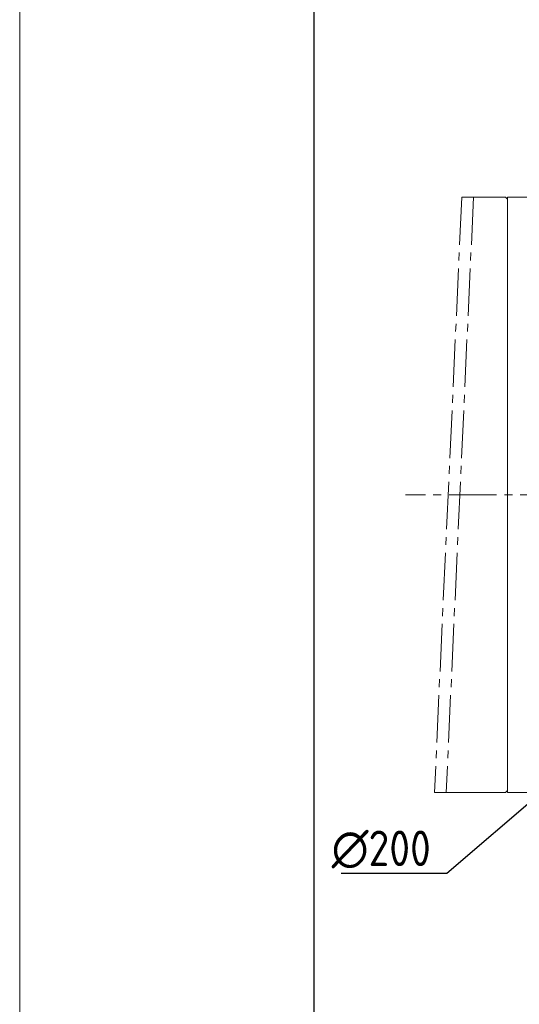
# Model space of a CAD drawing. Header units: millimetres. Extents: x 225 to 1476, y 239 to 1123.
# Tile 3 of 18: x 226 to 352, y 674 to 923. Entities that reach past the tile are written whole.
import ezdxf

# ---------------------------------------------------------------- set-up
doc = ezdxf.new("R2010")
doc.units = ezdxf.units.MM
doc.linetypes.add('点画线', pattern=[18, 12, -2, 2, -2])
for name, color, linetype, lineweight in [('7中心线层', 7, '点画线', 18), ('图框_外框线', 7, 'Continuous', 18), ('标注线', 3, 'Continuous', 15)]:
    doc.layers.add(name, color=color, linetype=linetype, lineweight=lineweight)
doc.styles.add('工程字', font='gbenor.shx', dxfattribs={"bigfont": 'gbcbig.shx'})
doc.dimstyles.new('ISO-25-1', dxfattribs={"dimtxt": 9, "dimasz": 3.5, "dimexe": 1.25, "dimexo": 1, "dimgap": 1.5, "dimtad": 1, "dimtoh": 1, "dimtxsty": '工程字', "dimcen": 2, "dimadec": 0, "dimazin": 0, "dimtfac": 1, "dimtmove": 0, "dimatfit": 3, "dimfxl": 1, "dimarcsym": 0})

# ---------------------------------------------------------------- blocks, each defined once
blk = doc.blocks.new('*D95')
at = {"layer": 'Defpoints', "color": 0}
for p in [(521.28, 867.73), (369.61, 737.36)]:
    blk.add_point(p, dxfattribs=at)
at = {"layer": '标注线', "color": 0, "lineweight": -2}
for p, q in [((445.44, 800.55), (445.44, 804.55)), ((443.44, 802.55), (447.44, 802.55)), ((334.15, 706.88), (366.95, 735.08)), ((307.39, 706.88), (334.15, 706.88))]:
    blk.add_line(p, q, dxfattribs=at)
at = {"layer": '标注线', "color": 0}
blk.add_solid([(367.33, 734.64), (366.57, 735.52), (369.61, 737.36)], dxfattribs=at)
at = {"layer": '标注线', "color": 0, "insert": (317.52, 712.88), "char_height": 9, "attachment_point": 5, "style": '工程字'}
blk.add_mtext('∅200', dxfattribs=at)

msp = doc.modelspace()

# ---------------------------------------------------------------- linework, layer by layer
at = {"layer": '7中心线层'}
for p, q in [((337.8996, 877.7962), (330.9815, 727.2936)), ((340.865, 877.7962), (333.9469, 727.2936)), ((544.6927, 802.5452), (323.6711, 802.5452))]:
    msp.add_line(p, q, dxfattribs=at)
at = {"layer": '图框_外框线', "color": 3}
msp.add_lwpolyline([(226.069, 239.2983), (1475.7892, 239.2983), (1475.7892, 1123.0291), (226.069, 1123.0291)], close=True, dxfattribs=at)
at = {"layer": '图框_外框线', "color": 3, "lineweight": 25}
msp.add_lwpolyline([(300.4571, 254.176), (1460.9116, 254.176), (1460.9116, 1108.1515), (300.4571, 1108.1515)], close=True, dxfattribs=at)
at = {"layer": '标注线'}
for p, q in [((337.8996, 877.7962), (348.9443, 877.7962)), ((348.9443, 877.7962), (349.4443, 877.2962)), ((349.4443, 802.5452), (349.4443, 877.7949)), ((349.4443, 877.7949), (358.4823, 877.7949)), ((349.4443, 877.2962), (349.4443, 802.5452)), ((349.4443, 727.7936), (349.4443, 802.5452)), ((349.4443, 737.5449), (349.4443, 727.2949)), ((330.9815, 727.2936), (348.9443, 727.2936)), ((348.9443, 727.2936), (349.4443, 727.7936)), ((349.4443, 727.2949), (358.4829, 727.2949))]:
    msp.add_line(p, q, dxfattribs=at)

# ---------------------------------------------------------------- dimensions: what is measured, and where the dimension line sits
dim = msp.add_diameter_dim_2p(p1=(521.2817, 867.7278), p2=(369.608, 737.3627), dimstyle='ISO-25-1', override={"dimtxsty": '工程字', "dimse2": 1, "dimsd2": 1, "dimtofl": 0, "dimatfit": 0}, dxfattribs=at)
dim.commit()
dim.dimension.update_dxf_attribs({"geometry": '*D95', "text_midpoint": (317.5166, 706.8826), "dimtype": 163})

doc.saveas('drawing.dxf')
